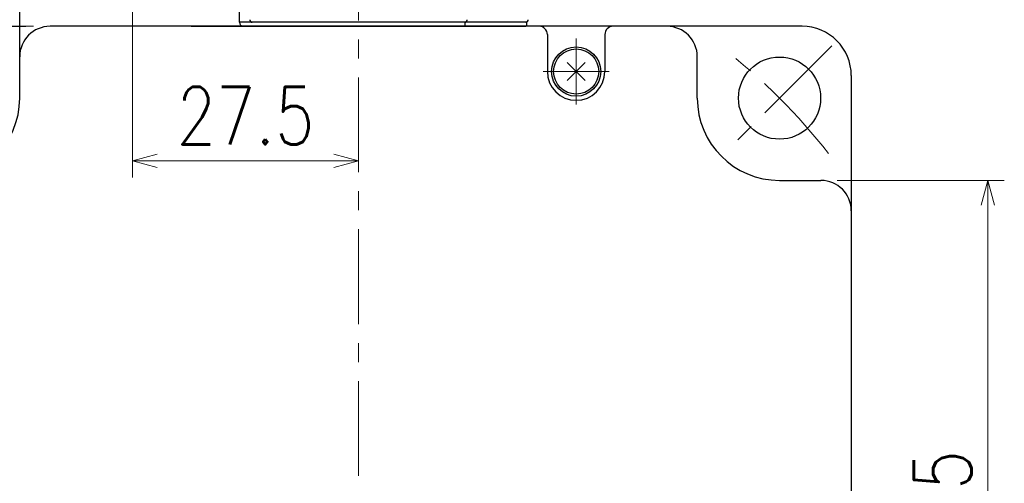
# Model space of a CAD drawing. Header units: millimetres. Extents: x 0 to 840, y 0 to 594.
# Tile 32 of 148: x 153 to 273, y 283 to 339. Entities that reach past the tile are written whole.
import ezdxf

# ---------------------------------------------------------------- set-up
doc = ezdxf.new("R2010")
doc.units = ezdxf.units.MM
doc.header["$LTSCALE"] = 0.36378
doc.linetypes.add('CENTER', pattern=[50.8, 31.75, -6.35, 6.35, -6.35])
doc.layers.add('NoLayerName_001', color=7, linetype='Continuous')
doc.styles.get("Standard").update_dxf_attribs({"font": 'txt', "bigfont": 'extfont2'})
doc.dimstyles.get("Standard").update_dxf_attribs({"dimtxt": 2.5, "dimasz": 2.5, "dimexe": 1, "dimexo": 1, "dimtad": 1, "dimdec": 3, "dimzin": 0, "dimdsep": 46, "dimtxsty": 'Standard', "dimcen": 2.5, "dimadec": 3, "dimazin": 0, "dimtfac": 0.75, "dimtdec": 3, "dimtmove": 0, "dimatfit": 3, "dimfxl": 1, "dimarcsym": 0})

# ---------------------------------------------------------------- blocks, each defined once
blk = doc.blocks.new('_OPEN30')
at = {"color": 0, "linetype": 'ByBlock', "lineweight": -2}
for p, q in [((-1, 0.267949), (0, 0)), ((0, 0), (-1, -0.267949)), ((0, 0), (-1, 0))]:
    blk.add_line(p, q, dxfattribs=at)
blk = doc.blocks.new('*D57')
at = {"layer": 'Defpoints', "color": 0}
for p in [(127.15, 363.12), (161.42, 363.12), (156.52, 338.42)]:
    blk.add_point(p, dxfattribs=at)
at = {"layer": 'NoLayerName_001', "color": 0, "linetype": 'Continuous', "lineweight": 13}
for p, q in [((159.42, 363.12), (125.15, 363.12)), ((127.15, 341.42), (127.15, 360.12)), ((154.52, 338.42), (125.15, 338.42))]:
    blk.add_line(p, q, dxfattribs=at)
at = {"layer": 'NoLayerName_001', "color": 0, "lineweight": 13, "xscale": 3, "yscale": 3, "zscale": 3}
for p, rotation in [((127.15, 363.12), 90), ((127.15, 338.42), 270)]:
    blk.add_blockref('_OPEN30', p, dxfattribs=dict(at, rotation=rotation))
at = {"layer": 'NoLayerName_001', "color": 0, "lineweight": 13, "insert": (121.65, 350.77), "char_height": 7, "attachment_point": 5, "rotation": 90}
blk.add_mtext('\\W0.8000;２５', dxfattribs=at)
blk = doc.blocks.new('*D58')
at = {"layer": 'Defpoints', "color": 0}
for p in [(166.57, 344.37), (194.07, 322.04), (194.07, 283.7)]:
    blk.add_point(p, dxfattribs=at)
at = {"layer": 'NoLayerName_001', "color": 0, "linetype": 'Continuous', "lineweight": 13}
for p, q in [((166.57, 342.37), (166.57, 320.04)), ((169.57, 322.04), (191.07, 322.04))]:
    blk.add_line(p, q, dxfattribs=at)
at = {"layer": 'NoLayerName_001', "color": 0, "lineweight": 13, "xscale": 3, "yscale": 3, "zscale": 3, "rotation": 180}
blk.add_blockref('_OPEN30', (166.57, 322.04), dxfattribs=at)
at = {"layer": 'NoLayerName_001', "color": 0, "lineweight": 13, "xscale": 3, "yscale": 3, "zscale": 3}
blk.add_blockref('_OPEN30', (194.07, 322.04), dxfattribs=at)
at = {"layer": 'NoLayerName_001', "color": 0, "lineweight": 13, "insert": (180.32, 327.54), "char_height": 7, "attachment_point": 5}
blk.add_mtext('\\W0.8000;27.5', dxfattribs=at)
blk = doc.blocks.new('*D74')
at = {"layer": 'Defpoints', "color": 0}
for p in [(250.37, 319.67), (270.7, 319.67), (250.37, 237.17)]:
    blk.add_point(p, dxfattribs=at)
at = {"layer": 'NoLayerName_001', "color": 0, "linetype": 'Continuous', "lineweight": 13}
for p, q in [((252.37, 319.67), (272.7, 319.67)), ((270.7, 240.17), (270.7, 316.67)), ((252.37, 237.17), (272.7, 237.17))]:
    blk.add_line(p, q, dxfattribs=at)
at = {"layer": 'NoLayerName_001', "color": 0, "lineweight": 13, "xscale": 3, "yscale": 3, "zscale": 3}
for p, rotation in [((270.7, 319.67), 90), ((270.7, 237.17), 270)]:
    blk.add_blockref('_OPEN30', p, dxfattribs=dict(at, rotation=rotation))
at = {"layer": 'NoLayerName_001', "color": 0, "lineweight": 13, "insert": (265.2, 278.42), "char_height": 7, "attachment_point": 5, "rotation": 90}
blk.add_mtext('\\W0.8000;82.5', dxfattribs=at)
blk = doc.blocks.new('JZB_0006')
at = {"layer": 'NoLayerName_001', "color": 7, "linetype": 'Continuous', "lineweight": 25}
for p, q in [((3.86, 3.86), (1.64, 1.64)), ((1.64, 3.86), (3.86, 1.64))]:
    blk.add_line(p, q, dxfattribs=at)
blk.add_circle((2.75, 2.75), 2.75, dxfattribs=at)
blk = doc.blocks.new('JZB_0010')
at = {"layer": 'NoLayerName_001', "color": 7, "linetype": 'Continuous', "lineweight": 25}
blk.add_circle((3, 3), 3, dxfattribs=at)

msp = doc.modelspace()

# ---------------------------------------------------------------- linework, layer by layer
at = {"layer": 'NoLayerName_001', "color": 2, "linetype": 'CENTER', "lineweight": 13}
for p, q in [((194.0704, 283.7004), (194.0704, 394.3299)), ((220.5704, 336.919), (220.5704, 328.919)), ((251.6996, 336.0482), (238.9717, 323.3203)), ((216.5704, 332.919), (224.5704, 332.919))]:
    msp.add_line(p, q, dxfattribs=at)
at = {"layer": 'NoLayerName_001', "color": 7, "linetype": 'Continuous', "lineweight": 25}
for p, q in [((152.8204, 334.719), (152.8204, 345.919)), ((179.5704, 338.919), (179.5704, 345.919)), ((140.0704, 338.419), (153.5704, 338.419)), ((213.0704, 338.419), (156.5204, 338.419)), ((173.7099, 338.419), (214.4397, 338.419)), ((214.5704, 338.919), (179.5704, 338.919)), ((207.5704, 338.419), (179.8704, 338.419)), ((204.0704, 338.419), (184.0704, 338.419)), ((187.0704, 338.419), (201.0704, 338.419)), ((248.0704, 338.419), (194.0704, 338.419)), ((207.0704, 338.419), (207.0704, 338.919)), ((214.5704, 338.419), (214.5704, 338.919)), ((217.0704, 337.419), (217.0704, 332.919)), ((224.0704, 337.419), (224.0704, 332.919)), ((152.8204, 329.669), (152.8204, 334.719)), ((235.3204, 329.669), (235.3204, 334.719)), ((235.3204, 329.669), (235.3204, 334.719)), ((254.0704, 332.419), (254.0704, 240.869)), ((245.3204, 319.669), (250.3704, 319.669)), ((245.3204, 319.669), (250.3704, 319.669))]:
    msp.add_line(p, q, dxfattribs=at)
at = {"layer": 'NoLayerName_001', "color": 4, "linetype": 'Continuous', "lineweight": 25}
for p, q in [((231.6204, 338.419), (194.0704, 338.419)), ((152.8204, 329.669), (152.8204, 334.719)), ((152.8204, 329.669), (152.8204, 334.719)), ((235.3204, 329.669), (235.3204, 334.719)), ((245.3204, 319.669), (250.3704, 319.669))]:
    msp.add_line(p, q, dxfattribs=at)
at = {"layer": 'NoLayerName_001', "color": 7, "linetype": 'Continuous', "lineweight": 25}
msp.add_circle((245.3357, 329.6843), 5, dxfattribs=at)
at = {"layer": 'NoLayerName_001', "color": 4, "linetype": 'Continuous', "lineweight": 25}
for centre, radius, start, end in [((156.5204, 334.719), 3.7, 90, 180), ((231.6204, 334.719), 3.7, 0, 90), ((231.6204, 334.719), 3.7, 360, 90), ((142.8204, 329.669), 10, 270, 0), ((142.8204, 329.669), 10, 270, 0), ((245.3204, 329.669), 10, 180, 270), ((245.3204, 329.669), 10, 180, 270), ((250.3704, 315.969), 3.7, 0, 90)]:
    msp.add_arc(centre, radius, start, end, dxfattribs=at)
at = {"layer": 'NoLayerName_001', "color": 7, "linetype": 'Continuous', "lineweight": 25}
for centre, radius, start, end in [((156.5204, 334.719), 3.7, 90, 180), ((156.5204, 334.719), 3.7, 90, 180), ((180.0704, 338.919), 0.5, 180, 270), ((181.1313, 339.219), 0.3, 179, 270), ((207.0095, 339.219), 0.3, 270, 1), ((214.4397, 339.219), 0.3, 270, 1), ((216.0704, 337.419), 1, 0, 90), ((225.0704, 337.419), 1, 90, 180), ((231.6204, 334.719), 3.7, 0, 90), ((248.0704, 332.419), 6, 0, 90), ((220.5704, 332.919), 3.5, 180, 0), ((142.8204, 329.669), 10, 270, 0), ((245.3204, 329.669), 10, 180, 270), ((250.3704, 315.969), 3.7, 0, 90), ((250.3704, 315.969), 3.7, 360, 90)]:
    msp.add_arc(centre, radius, start, end, dxfattribs=at)
at = {"layer": 'NoLayerName_001', "color": 2, "linetype": 'CENTER', "lineweight": 13}
msp.add_arc((194.0704, 278.419), 72.5, 37.882846, 52.117154, dxfattribs=at)

# ---------------------------------------------------------------- block references
at = {"layer": 'NoLayerName_001'}
for name, p in [('JZB_0010', (217.5704, 329.919)), ('JZB_0006', (217.8204, 330.169))]:
    msp.add_blockref(name, p, dxfattribs=at)

# ---------------------------------------------------------------- dimensions: what is measured, and where the dimension line sits
at = {"layer": 'NoLayerName_001', "color": 3, "linetype": 'Continuous', "lineweight": 13}
for base, p1, p2, text, picture, middle in [((127.153, 363.119), (156.5204, 338.419), (161.4204, 363.119), '\\W0.8000;２５', '*D57', (127.153, 350.769)), ((270.6998, 319.669), (250.3704, 237.169), (250.3704, 319.669), '\\W0.8000;<>', '*D74', (270.6998, 278.419))]:
    dim = msp.add_linear_dim(base=base, p1=p1, p2=p2, angle=90, text=text, dimstyle='Standard', override={"dimtxt": 7, "dimasz": 3, "dimexe": 2, "dimexo": 2, "dimgap": 2, "dimzin": 8, "dimblk": 'OPEN30', "dimclrd": 0, "dimclre": 0, "dimclrt": 0, "dimtp": 0, "dimtm": 0, "dimlwd": 13, "dimlwe": 13}, dxfattribs=at)
    dim.commit()
    dim.dimension.update_dxf_attribs({"geometry": picture, "text_midpoint": middle, "dimtype": 160})
dim = msp.add_linear_dim(base=(194.0704, 322.0396), p1=(166.5704, 344.369), p2=(194.0704, 283.7004), text='\\W0.8000;<>', dimstyle='Standard', override={"dimtxt": 7, "dimasz": 3, "dimexe": 2, "dimexo": 2, "dimgap": 2, "dimzin": 8, "dimblk": 'OPEN30', "dimse2": 1, "dimclrd": 0, "dimclre": 0, "dimclrt": 0, "dimtp": 0, "dimtm": 0, "dimlwd": 13, "dimlwe": 13}, dxfattribs=at)
dim.commit()
dim.dimension.update_dxf_attribs({"geometry": '*D58', "text_midpoint": (180.3204, 322.0396), "dimtype": 160})

doc.saveas('drawing.dxf')
